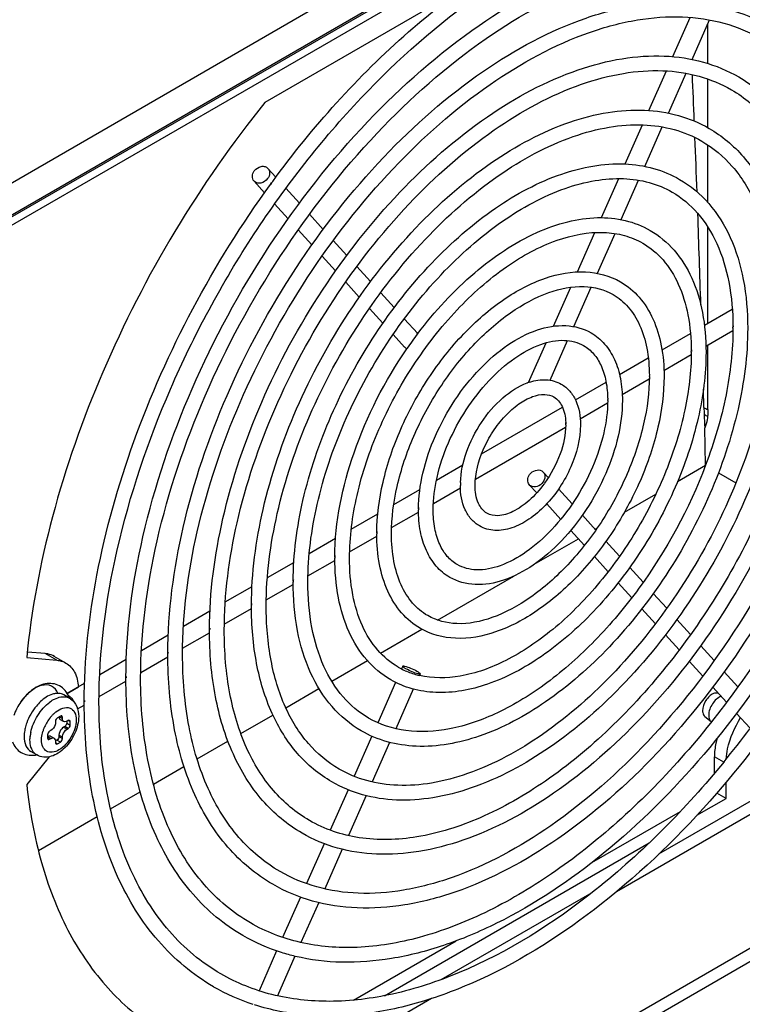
# Model space of a CAD drawing. Header units: inches. Extents: x 0 to 117, y 0 to 83.
# Tile 54 of 74: x 108.49 to 110.22, y 18.07 to 20.44. Entities that reach past the tile are written whole.
import ezdxf

# ---------------------------------------------------------------- set-up
doc = ezdxf.new("R2010")
doc.units = ezdxf.units.IN
doc.header["$LTSCALE"] = 6.431102
doc.header["$MEASUREMENT"] = 0
doc.layers.get('0').update_dxf_attribs({"linetype": 'CONTINUOUS'})

msp = doc.modelspace()

# ---------------------------------------------------------------- linework, layer by layer
at = {"color": 7, "linetype": 'CONTINUOUS'}
for p, q in [((110.9852, 21.4157), (106.0033, 18.5395)), ((106.0062, 18.546), (110.988, 21.4222)), ((110.4856, 21.1069), (106.4072, 18.7523)), ((109.5588, 20.5156), (109.0757, 20.2366)), ((107.9965, 19.7719), (109.2098, 20.4725)), ((110.0567, 20.3467), (110.0985, 20.4411)), ((110.1032, 20.3399), (110.1452, 20.4349)), ((110.1411, 20.3302), (110.1411, 20.4254)), ((109.9993, 20.2173), (110.0415, 20.3123)), ((110.046, 20.2109), (110.0885, 20.3067)), ((110.1411, 20.1758), (110.1411, 20.2929)), ((109.9423, 20.0885), (109.984, 20.1826)), ((109.9893, 20.0828), (110.0313, 20.1776)), ((110.1411, 19.9956), (110.1411, 20.1343)), ((109.1018, 20.0569), (109.0828, 20.0778)), ((109.0747, 20.0194), (109.0493, 20.0474)), ((109.0915, 20.0429), (109.0889, 20.0393)), ((109.0889, 20.0393), (109.0915, 20.0429)), ((109.0915, 20.0429), (109.0942, 20.0466)), ((109.0942, 20.0465), (109.0915, 20.0429)), ((109.8851, 19.9594), (109.9268, 20.0534)), ((109.9325, 19.9546), (109.9745, 20.0495)), ((109.1586, 19.9943), (109.1261, 20.0301)), ((109.1314, 19.9568), (109.099, 19.9926)), ((109.2158, 19.9312), (109.1829, 19.9675)), ((109.1886, 19.8938), (109.1558, 19.9299)), ((109.8273, 19.829), (109.8693, 19.9237)), ((109.8754, 19.8256), (109.9178, 19.9213)), ((110.1411, 19.7054), (110.1411, 19.9369)), ((109.2725, 19.8686), (109.24, 19.9044)), ((109.2454, 19.8311), (109.213, 19.8669)), ((109.3297, 19.8056), (109.2968, 19.8418)), ((109.3026, 19.7681), (109.2698, 19.8043)), ((109.3865, 19.743), (109.354, 19.7788)), ((109.7694, 19.6983), (109.811, 19.7921)), ((109.8186, 19.6975), (109.8605, 19.7921)), ((109.3594, 19.7054), (109.327, 19.7412)), ((110.1327, 19.7005), (110.1997, 19.7392)), ((109.4432, 19.6804), (109.4107, 19.7162)), ((109.4429, 19.68), (109.4437, 19.681)), ((110.0307, 19.6416), (110.0991, 19.6811)), ((110.1364, 19.6504), (110.2013, 19.6878)), ((109.4112, 19.6483), (109.3838, 19.6785)), ((109.7095, 19.5629), (109.7518, 19.6585)), ((109.7614, 19.5684), (109.8037, 19.6638)), ((109.4147, 19.6455), (109.4173, 19.6443)), ((109.4169, 19.6439), (109.4172, 19.6443)), ((110.1411, 19.4978), (110.1411, 19.6531)), ((109.9284, 19.5825), (109.9976, 19.6225)), ((110.0354, 19.5921), (110.101, 19.63)), ((109.7064, 19.5618), (109.7068, 19.562)), ((109.8223, 19.5213), (109.8961, 19.5639)), ((109.935, 19.5341), (110.0001, 19.5717)), ((110.1315, 19.5025), (110.1302, 19.5465)), ((109.5967, 19.3911), (109.7914, 19.5035)), ((109.8339, 19.4757), (109.8999, 19.5138)), ((109.5819, 19.3302), (109.7989, 19.4555)), ((110.1356, 19.3641), (110.1335, 19.454)), ((109.4882, 19.3284), (109.5517, 19.3651)), ((110.0683, 19.3249), (110.1356, 19.3637)), ((109.7451, 19.3475), (109.7573, 19.334)), ((110.1665, 19.3459), (110.2086, 19.3215)), ((109.3854, 19.2691), (109.4482, 19.3054)), ((109.4807, 19.2718), (109.5458, 19.3094)), ((109.7115, 19.3171), (109.7294, 19.2974)), ((109.7819, 19.3069), (109.8147, 19.2708)), ((109.9403, 19.251), (110.016, 19.2947)), ((109.4453, 19.2623), (109.4452, 19.259)), ((109.7533, 19.271), (109.7871, 19.2338)), ((109.2832, 19.2101), (109.347, 19.2469)), ((109.3803, 19.2139), (109.4449, 19.2511)), ((109.8391, 19.2438), (109.8715, 19.2081)), ((109.8111, 19.2073), (109.844, 19.171)), ((109.8696, 19.2102), (109.8751, 19.2133)), ((109.1822, 19.1517), (109.2455, 19.1883)), ((109.2793, 19.1555), (109.3447, 19.1933)), ((109.7235, 19.1258), (109.8295, 19.187)), ((109.8959, 19.1812), (109.9287, 19.145)), ((109.8681, 19.1444), (109.9012, 19.1079)), ((109.0815, 19.0936), (109.145, 19.1303)), ((109.1791, 19.0977), (109.2438, 19.135)), ((109.953, 19.1182), (109.9855, 19.0824)), ((109.4907, 18.9914), (109.6741, 19.0973)), ((108.9801, 19.0351), (109.0445, 19.0723)), ((109.0788, 19.0398), (109.1435, 19.0772)), ((109.9254, 19.0812), (109.9581, 19.0452)), ((110.0098, 19.0556), (110.0422, 19.0198)), ((108.9779, 18.9815), (109.0433, 19.0193)), ((109.0432, 19.0251), (109.0432, 19.0271)), ((109.9822, 19.0186), (110.0148, 18.9826)), ((108.8796, 18.9771), (108.9434, 19.0139)), ((110.0666, 18.993), (110.0994, 18.9568)), ((109.3534, 18.9121), (109.4529, 18.9696)), ((108.7785, 18.9187), (108.8431, 18.956)), ((108.8777, 18.9237), (108.9424, 18.961)), ((108.9423, 18.9668), (108.9423, 18.9688)), ((110.0391, 18.9559), (110.072, 18.9196)), ((110.1237, 18.9299), (110.1562, 18.8942)), ((108.5027, 18.9013), (108.5752, 18.8948)), ((108.5473, 18.9109), (108.5043, 18.9147)), ((108.5752, 18.8948), (108.5473, 18.9109)), ((108.5968, 18.8881), (108.569, 18.9042)), ((108.7768, 18.8654), (108.8422, 18.9032)), ((108.8421, 18.909), (108.8421, 18.911)), ((108.6781, 18.8607), (108.7421, 18.8977)), ((109.2362, 18.8445), (109.3219, 18.894)), ((109.4072, 18.8806), (109.4043, 18.874)), ((110.0963, 18.8928), (110.1288, 18.8569)), ((108.7412, 18.8507), (108.7412, 18.8527)), ((109.4486, 18.8623), (109.4469, 18.8585)), ((110.1805, 18.8673), (110.2133, 18.8311)), ((108.5997, 18.8155), (108.6418, 18.8398)), ((108.5999, 18.8151), (108.627, 18.8307)), ((108.6766, 18.8075), (108.7413, 18.8449)), ((109.39, 18.8416), (109.347, 18.7447)), ((110.1531, 18.8302), (110.186, 18.7938)), ((108.6055, 18.8036), (108.5916, 18.8116)), ((108.6033, 18.8099), (108.6061, 18.808)), ((109.1257, 18.7807), (109.2055, 18.8268)), ((109.4324, 18.8256), (109.3902, 18.7303)), ((110.1661, 18.8153), (110.1668, 18.8151)), ((108.625, 18.7778), (108.641, 18.787)), ((108.641, 18.7928), (108.641, 18.7948)), ((108.5835, 18.7607), (108.5766, 18.7567)), ((108.5807, 18.7591), (108.5884, 18.7547)), ((108.5884, 18.7579), (108.5835, 18.7607)), ((108.5884, 18.7547), (108.5884, 18.7579)), ((109.0177, 18.7183), (109.0949, 18.7629)), ((110.1337, 18.7593), (110.1489, 18.7473)), ((110.2102, 18.7671), (110.2428, 18.7313)), ((108.5717, 18.7482), (108.5717, 18.745)), ((108.5833, 18.7523), (108.5903, 18.7482)), ((108.594, 18.7354), (108.5912, 18.7338)), ((108.5912, 18.7338), (108.5995, 18.7289)), ((108.5949, 18.736), (108.594, 18.7354)), ((108.6023, 18.7305), (108.594, 18.7354)), ((108.5988, 18.7479), (108.5988, 18.7438)), ((108.5988, 18.7438), (108.6072, 18.739)), ((108.6023, 18.7498), (108.5995, 18.7482)), ((108.6072, 18.747), (108.6023, 18.7498)), ((108.6072, 18.739), (108.6072, 18.747)), ((108.5529, 18.7157), (108.5529, 18.7076)), ((108.5606, 18.7064), (108.5529, 18.7109)), ((108.5606, 18.7257), (108.5578, 18.7241)), ((108.5601, 18.712), (108.5684, 18.7072)), ((108.5884, 18.7097), (108.58, 18.7145)), ((108.58, 18.7145), (108.58, 18.7113)), ((108.58, 18.7113), (108.5884, 18.7064)), ((108.5884, 18.7064), (108.5884, 18.7097)), ((108.5995, 18.7289), (108.6023, 18.7305)), ((109.3327, 18.7123), (109.2899, 18.6158)), ((108.5529, 18.7076), (108.5578, 18.7048)), ((108.5578, 18.7048), (108.5606, 18.7064)), ((108.5752, 18.7028), (108.5716, 18.7008)), ((108.5717, 18.7), (108.5717, 18.6968)), ((108.5717, 18.6968), (108.5766, 18.694)), ((108.5835, 18.698), (108.5752, 18.7028)), ((108.5766, 18.694), (108.5835, 18.698)), ((108.9123, 18.6575), (108.9865, 18.7003)), ((109.3756, 18.6974), (109.3334, 18.6022)), ((108.5564, 18.6626), (108.5027, 18.5959)), ((108.5268, 18.6672), (108.5128, 18.6752)), ((110.1791, 18.6499), (110.1568, 18.6628)), ((110.1568, 18.623), (110.1568, 18.6628)), ((108.8074, 18.5969), (108.8808, 18.6393)), ((110.0234, 18.4291), (110.3951, 18.6437)), ((110.409, 18.6196), (109.921, 18.3379)), ((110.1847, 18.5624), (110.1847, 18.6011)), ((108.7041, 18.5373), (108.7756, 18.5786)), ((109.2756, 18.5834), (109.2325, 18.4862)), ((109.3188, 18.5692), (109.2763, 18.4731)), ((110.1847, 18.5624), (110.1625, 18.5752)), ((110.1148, 18.5221), (110.1847, 18.5624)), ((109.8619, 18.4082), (110.0748, 18.5311)), ((108.5308, 18.4372), (108.672, 18.5187)), ((109.2181, 18.4537), (109.1755, 18.3576)), ((109.363, 18.088), (110.0001, 18.4558)), ((110.6526, 18.4388), (106.8248, 16.2288)), ((109.2617, 18.4402), (109.2195, 18.345)), ((110.6526, 18.4067), (106.8248, 16.1967)), ((109.4997, 18.1268), (109.8629, 18.3364)), ((109.1611, 18.3251), (109.1182, 18.2282)), ((109.2049, 18.312), (109.1623, 18.216)), ((109.2888, 18.0773), (109.5359, 18.22)), ((109.1038, 18.1957), (109.0614, 18.0998)), ((109.1477, 18.183), (109.1056, 18.0878)), ((109.4763, 18.0811), (107.513, 16.9476))]:
    msp.add_line(p, q, dxfattribs=at)
for centre, radius, start, end in [((73.8089, 18.7355), 36.3287, 2.29725, 2.47376), ((63.9795, 18.3456), 46.1659, 2.08044, 2.24263), ((51.8002, 17.9112), 58.3529, 1.80472, 2.021562), ((110.27, 19.056), 1.0361, 142.966, 145.3982), ((109.4338, 19.6689), 0.0147, 50.3723, 59.9809), ((109.5164, 19.6937), 0.685, 359.9999, 0.1704), ((110.2497, 19.6958), 0.048, 175.9382, 180.0299), ((109.5497, 19.6358), 0.5514, 359.9999, 0.2117), ((110.15, 19.6379), 0.0486, 175.9842, 180.0332), ((109.7548, 19.431), 0.1395, 107.6236, 110.1266), ((109.5833, 19.5776), 0.4169, 359.9998, 0.28), ((110.05, 19.5796), 0.0495, 176.0613, 180.0387), ((109.6166, 19.5197), 0.2834, 359.9996, 0.4119), ((109.9517, 19.5218), 0.0513, 176.2135, 180.0488), ((111.0362, 19.5273), 0.9051, 181.5713, 182.5999), ((109.6531, 19.4615), 0.146, 359.9889, 2.0393), ((109.8565, 19.4636), 0.0571, 176.633, 180.0752), ((109.7375, 19.3152), 0.1918, 177.9537, 179.9899), ((109.5852, 19.3172), 0.0391, 175.0497, 179.9604), ((109.5196, 19.4859), 0.2822, 323.8689, 324.0769), ((109.7672, 19.2569), 0.3223, 179.6395, 179.9997), ((109.8004, 19.1991), 0.4559, 179.7458, 179.9998), ((109.3879, 19.2011), 0.0429, 175.4724, 179.993), ((109.834, 19.1408), 0.5904, 179.8038, 179.9999), ((109.2876, 19.1428), 0.0436, 175.535, 179.9982), ((109.1878, 19.085), 0.044, 175.574, 180.0014), ((109.8673, 19.0829), 0.7239, 179.84, 179.9999), ((109.0879, 19.0271), 0.0443, 175.6008, 180.0037), ((108.9872, 18.9688), 0.0445, 175.6205, 180.0053), ((108.8871, 18.911), 0.0447, 175.6354, 180.0066), ((109.4881, 19.0383), 0.1845, 240.0039, 242.3839), ((109.4882, 19.0386), 0.1848, 242.3836, 242.9124), ((108.7863, 18.8527), 0.0448, 175.6472, 180.0076), ((109.4886, 19.0393), 0.1856, 242.9143, 245.5552), ((109.4889, 19.0402), 0.1865, 245.5536, 245.9302), ((109.491, 19.0451), 0.1919, 245.9826, 254.8916), ((109.493, 19.0521), 0.1991, 254.853, 255.5265), ((109.4935, 19.0541), 0.2012, 255.5276, 256.8171), ((108.5932, 18.7924), 0.0202, 59.9818, 63.016), ((108.5467, 18.7852), 0.0611, 17.6794, 20.9508), ((108.5858, 18.7694), 0.0394, 56.4127, 59.9998), ((110.162, 18.8052), 0.0109, 63.1405, 68.2653), ((108.6052, 18.7128), 0.1426, 146.743, 146.9045), ((108.6029, 18.7143), 0.1399, 146.7307, 146.8954), ((108.612, 18.722), 0.0902, 126.122, 126.6251), ((108.6862, 18.7949), 0.0449, 175.6566, 180.0083), ((108.6354, 18.6958), 0.0978, 141.5917, 143.1593), ((108.6343, 18.6967), 0.0963, 141.2825, 141.5888), ((108.6307, 18.6997), 0.0917, 136.7226, 141.3208), ((108.6242, 18.7057), 0.0828, 131.7744, 136.7224), ((108.6196, 18.7109), 0.0759, 129.0656, 131.7474), ((108.6173, 18.7137), 0.0723, 128.1701, 129.0517), ((108.6112, 18.7056), 0.1152, 160.4064, 167.0874), ((108.638, 18.6939), 0.101, 143.159, 158.2959), ((110.1563, 18.7567), 0.0119, 231.8396, 236.2143), ((108.6079, 18.7013), 0.0976, 168.3938, 173.7854), ((108.6289, 18.6975), 0.0913, 158.7101, 163.3533), ((108.6333, 18.6959), 0.0959, 158.3596, 158.748), ((108.3475, 20.1484), 2.3666, 320.7363, 323.1802), ((108.5135, 18.7263), 0.0602, 277.1685, 282.1197), ((109.2074, 18.5532), 0.5118, 240.0486, 251.6766)]:
    msp.add_arc(centre, radius, start, end, dxfattribs=at)
for points, knots in [([(109.0942, 20.0466), (109.1899, 20.1773), (109.3493, 20.356), (109.5915, 20.5444), (109.7719, 20.6485), (109.9509, 20.7158), (110.124, 20.7438), (110.2864, 20.7303), (110.3846, 20.6921), (110.4283, 20.6669)], [0, 0, 0, 0, 0.305306, 0.446373, 0.576973, 0.696312, 0.804908, 0.904883, 1, 1, 1, 1]), ([(108.6764, 18.7928), (108.6764, 18.9161), (108.711, 19.1756), (108.8398, 19.5569), (109.0385, 19.9245), (109.2909, 20.248), (109.5761, 20.5011), (109.8336, 20.6425), (110.0343, 20.6963), (110.1716, 20.7067), (110.2989, 20.6882), (110.3758, 20.6563), (110.4106, 20.6362)], [0, 0, 0, 0, 0.128894, 0.270993, 0.41877, 0.563715, 0.697797, 0.815043, 0.866734, 0.914072, 0.95799, 1, 1, 1, 1]), ([(108.7412, 18.8527), (108.7414, 18.9666), (108.7735, 19.2059), (108.8926, 19.5568), (109.0757, 19.8945), (109.3084, 20.1914), (109.5719, 20.4239), (109.8108, 20.5538), (109.9984, 20.6032), (110.1284, 20.6124), (110.25, 20.5943), (110.3238, 20.5636), (110.3574, 20.5442)], [0, 0, 0, 0, 0.128545, 0.269648, 0.416146, 0.559829, 0.693021, 0.810271, 0.862514, 0.910866, 0.956244, 1, 1, 1, 1]), ([(108.7766, 18.8507), (108.7766, 18.9619), (108.8078, 19.1959), (108.924, 19.5397), (109.1032, 19.8713), (109.3308, 20.1631), (109.588, 20.3914), (109.8201, 20.5189), (110.001, 20.5675), (110.1247, 20.5768), (110.2392, 20.5603), (110.3084, 20.5316), (110.3397, 20.5135)], [0, 0, 0, 0, 0.128917, 0.27107, 0.418915, 0.563925, 0.698053, 0.815297, 0.866959, 0.914243, 0.958084, 1, 1, 1, 1]), ([(108.8421, 18.911), (108.8423, 19.0127), (108.871, 19.2263), (108.9773, 19.5396), (109.1409, 19.8409), (109.3486, 20.1059), (109.5838, 20.3134), (109.7973, 20.4294), (109.9649, 20.4734), (110.0811, 20.4817), (110.1899, 20.4655), (110.256, 20.4379), (110.286, 20.4206)], [0, 0, 0, 0, 0.128528, 0.269572, 0.415992, 0.559596, 0.692731, 0.80998, 0.862257, 0.910671, 0.956138, 1, 1, 1, 1]), ([(108.8775, 18.909), (108.8775, 19.0079), (108.9053, 19.2163), (109.0088, 19.5225), (109.1684, 19.8178), (109.3711, 20.0777), (109.6, 20.281), (109.8066, 20.3946), (109.9675, 20.4378), (110.0774, 20.4461), (110.1791, 20.4314), (110.2406, 20.4059), (110.2684, 20.3899)], [0, 0, 0, 0, 0.128948, 0.271171, 0.419103, 0.564196, 0.69838, 0.815621, 0.867245, 0.91446, 0.958202, 1, 1, 1, 1]), ([(108.9423, 18.9688), (108.9425, 19.0585), (108.9678, 19.2466), (109.0615, 19.5225), (109.2056, 19.7878), (109.3885, 20.0211), (109.5958, 20.2038), (109.7839, 20.3058), (109.9316, 20.3446), (110.0342, 20.3518), (110.1303, 20.3375), (110.1887, 20.3132), (110.2152, 20.2978)], [0, 0, 0, 0, 0.128509, 0.269481, 0.415804, 0.55931, 0.692373, 0.809619, 0.861937, 0.910427, 0.956005, 1, 1, 1, 1]), ([(108.9778, 18.9668), (108.9778, 19.0537), (109.0021, 19.2366), (109.093, 19.5054), (109.2331, 19.7647), (109.411, 19.9929), (109.6119, 20.1713), (109.7931, 20.271), (109.9342, 20.3089), (110.0305, 20.3163), (110.1195, 20.3034), (110.1732, 20.2811), (110.1975, 20.2671)], [0, 0, 0, 0, 0.128986, 0.271299, 0.419341, 0.564539, 0.698796, 0.816034, 0.867609, 0.914737, 0.958352, 1, 1, 1, 1]), ([(110.2152, 20.2978), (110.2509, 20.2772), (110.3174, 20.2214), (110.388, 20.1063), (110.4297, 19.9655), (110.4379, 19.8634), (110.4379, 19.8098)], [0, 0, 0, 0, 0.220567, 0.454942, 0.71319, 1, 1, 1, 1]), ([(110.1975, 20.2671), (110.2298, 20.2485), (110.2906, 20.1974), (110.3555, 20.0911), (110.3945, 19.9592), (110.4024, 19.8628), (110.4025, 19.8119)], [0, 0, 0, 0, 0.214842, 0.446774, 0.707073, 1, 1, 1, 1]), ([(109.0757, 20.2366), (108.9965, 20.1385), (108.8515, 19.9301), (108.6793, 19.5949), (108.5581, 19.2502), (108.5135, 19.0155), (108.5027, 18.9013)], [0, 0, 0, 0, 0.257208, 0.515632, 0.766012, 1, 1, 1, 1]), ([(109.0432, 19.0271), (109.0434, 19.1045), (109.0653, 19.267), (109.1463, 19.5052), (109.2707, 19.7343), (109.4287, 19.9356), (109.6078, 20.0934), (109.7703, 20.1814), (109.8981, 20.2149), (109.9869, 20.2211), (110.0702, 20.2086), (110.1208, 20.1875), (110.1439, 20.1742)], [0, 0, 0, 0, 0.128481, 0.269356, 0.41555, 0.558924, 0.691894, 0.809138, 0.861512, 0.910105, 0.955829, 1, 1, 1, 1]), ([(109.0787, 19.0251), (109.0787, 19.0997), (109.0996, 19.257), (109.1777, 19.4881), (109.2982, 19.7111), (109.4512, 19.9074), (109.6238, 20.0609), (109.7796, 20.1466), (109.9007, 20.1792), (109.9832, 20.1855), (110.0594, 20.1746), (110.1054, 20.1555), (110.1261, 20.1435)], [0, 0, 0, 0, 0.129036, 0.271467, 0.419654, 0.564993, 0.699347, 0.816582, 0.868094, 0.915106, 0.958554, 1, 1, 1, 1]), ([(110.1439, 20.1742), (110.1748, 20.1563), (110.2325, 20.1079), (110.2938, 20.0082), (110.3299, 19.8863), (110.337, 19.7979), (110.337, 19.7516)], [0, 0, 0, 0, 0.220991, 0.455549, 0.713645, 1, 1, 1, 1]), ([(110.1261, 20.1435), (110.1537, 20.1276), (110.2057, 20.0839), (110.2612, 19.993), (110.2947, 19.8799), (110.3014, 19.7973), (110.3015, 19.7536)], [0, 0, 0, 0, 0.214347, 0.446065, 0.706542, 1, 1, 1, 1]), ([(109.05, 20.0719), (109.0539, 20.0772), (109.0629, 20.0833), (109.0757, 20.083), (109.081, 20.0799), (109.0828, 20.0778)], [0, 0, 0, 0, 0.532233, 0.776084, 1, 1, 1, 1]), ([(109.1435, 19.085), (109.1436, 19.1503), (109.1621, 19.2873), (109.2305, 19.4881), (109.3354, 19.6811), (109.4686, 19.8508), (109.6198, 19.9837), (109.7782, 20.0697), (109.9136, 20.0952), (110.0105, 20.0807), (110.0534, 20.0628), (110.073, 20.0515)], [0, 0, 0, 0, 0.128501, 0.269306, 0.415387, 0.558646, 0.691548, 0.808842, 0.909628, 0.955572, 1, 1, 1, 1]), ([(109.0493, 20.0474), (109.0466, 20.0504), (109.0437, 20.0596), (109.0473, 20.0681), (109.05, 20.0719)], [0, 0, 0, 0, 0.466111, 1, 1, 1, 1]), ([(109.0828, 20.0778), (109.0855, 20.0748), (109.0884, 20.0656), (109.0848, 20.0571), (109.0821, 20.0534)], [0, 0, 0, 0, 0.466111, 1, 1, 1, 1]), ([(108.641, 18.7948), (108.6411, 18.8969), (108.6645, 19.1102), (108.7543, 19.4286), (108.8955, 19.7448), (109.0198, 19.9442), (109.0889, 20.0393)], [0, 0, 0, 0, 0.228222, 0.476557, 0.737016, 1, 1, 1, 1]), ([(109.0821, 20.0534), (109.0782, 20.048), (109.0692, 20.042), (109.0564, 20.0422), (109.0512, 20.0454), (109.0493, 20.0474)], [0, 0, 0, 0, 0.532233, 0.776084, 1, 1, 1, 1]), ([(109.1789, 19.0829), (109.1789, 19.1455), (109.1965, 19.2773), (109.2619, 19.471), (109.3629, 19.658), (109.4911, 19.8226), (109.6358, 19.9512), (109.7662, 20.0231), (109.8674, 20.0504), (109.9363, 20.0557), (109.9997, 20.0466), (110.038, 20.0308), (110.0553, 20.0208)], [0, 0, 0, 0, 0.129108, 0.271706, 0.420097, 0.565632, 0.70012, 0.817349, 0.868771, 0.91562, 0.958834, 1, 1, 1, 1]), ([(110.073, 20.0515), (110.0993, 20.0363), (110.1482, 19.9953), (110.2002, 19.9107), (110.2308, 19.8076), (110.2368, 19.7328), (110.2368, 19.6937)], [0, 0, 0, 0, 0.221563, 0.456365, 0.714257, 1, 1, 1, 1]), ([(110.0553, 20.0208), (110.0782, 20.0075), (110.1214, 19.9712), (110.1676, 19.8955), (110.1956, 19.8012), (110.2012, 19.7322), (110.2013, 19.6957)], [0, 0, 0, 0, 0.213655, 0.445081, 0.705805, 1, 1, 1, 1]), ([(109.4437, 19.681), (109.4839, 19.7342), (109.5697, 19.8275), (109.6974, 19.9141), (109.8011, 19.9515), (109.8736, 19.9622), (109.942, 19.9558), (109.9835, 19.9395), (110.0021, 19.9287)], [0, 0, 0, 0, 0.302735, 0.571833, 0.691135, 0.800611, 0.902416, 1, 1, 1, 1]), ([(110.639, 19.9259), (110.639, 19.8207), (110.6119, 19.5999), (110.5088, 19.2735), (110.3486, 18.9551), (110.1424, 18.6669), (109.9046, 18.4291), (109.6858, 18.2816), (109.5091, 18.2068), (109.3835, 18.1744), (109.2628, 18.1646), (109.1852, 18.1739), (109.1486, 18.1827)], [0, 0, 0, 0, 0.124997, 0.261825, 0.404625, 0.54653, 0.680816, 0.802084, 0.856974, 0.907941, 0.955366, 1, 1, 1, 1]), ([(109.2791, 19.1408), (109.2791, 19.1912), (109.2933, 19.2976), (109.3461, 19.4539), (109.4276, 19.6048), (109.531, 19.7377), (109.6478, 19.8416), (109.7683, 19.9083), (109.8695, 19.9287), (109.9401, 19.9186), (109.9706, 19.906), (109.9844, 19.8981)], [0, 0, 0, 0, 0.129267, 0.272172, 0.420928, 0.566816, 0.701562, 0.818835, 0.91635, 0.959235, 1, 1, 1, 1]), ([(110.0021, 19.9287), (110.0237, 19.9162), (110.064, 19.8825), (110.1066, 19.8133), (110.1316, 19.7289), (110.1365, 19.6678), (110.1365, 19.6358)], [0, 0, 0, 0, 0.22238, 0.457537, 0.715137, 1, 1, 1, 1]), ([(110.6036, 19.9259), (110.6036, 19.8366), (110.5834, 19.6495), (110.5054, 19.3698), (110.3821, 19.0911), (110.2735, 18.9149), (110.2131, 18.8307)], [0, 0, 0, 0, 0.227231, 0.475406, 0.736249, 1, 1, 1, 1]), ([(109.9844, 19.8981), (110.0027, 19.8875), (110.0371, 19.8586), (110.074, 19.7981), (110.0964, 19.7225), (110.101, 19.6672), (110.1011, 19.6379)], [0, 0, 0, 0, 0.212614, 0.443594, 0.704691, 1, 1, 1, 1]), ([(110.5381, 19.8677), (110.5381, 19.7659), (110.5097, 19.5522), (110.4036, 19.2387), (110.2402, 18.937), (110.0325, 18.6716), (109.7971, 18.4636), (109.5834, 18.3475), (109.4157, 18.3032), (109.2993, 18.295), (109.1904, 18.3111), (109.1243, 18.3387), (109.0942, 18.3561)], [0, 0, 0, 0, 0.12843, 0.269425, 0.415842, 0.559478, 0.692659, 0.80995, 0.862242, 0.910665, 0.956136, 1, 1, 1, 1]), ([(110.5027, 19.8677), (110.5027, 19.7687), (110.4749, 19.5603), (110.3714, 19.2541), (110.2119, 18.9588), (110.0092, 18.6989), (109.7803, 18.4957), (109.5736, 18.3821), (109.4127, 18.3389), (109.3028, 18.3305), (109.2011, 18.3452), (109.1396, 18.3707), (109.1119, 18.3868)], [0, 0, 0, 0, 0.128948, 0.271171, 0.419103, 0.564196, 0.69838, 0.815621, 0.867245, 0.91446, 0.958202, 1, 1, 1, 1]), ([(109.3446, 19.2011), (109.3448, 19.2421), (109.3565, 19.328), (109.3994, 19.4537), (109.4653, 19.5744), (109.5488, 19.6805), (109.6437, 19.7636), (109.7436, 19.8173), (109.8431, 19.8362), (109.9055, 19.8197), (109.9307, 19.8051)], [0, 0, 0, 0, 0.128449, 0.268857, 0.414378, 0.557069, 0.689583, 0.806949, 0.908605, 1, 1, 1, 1]), ([(110.4379, 19.8098), (110.4379, 19.7202), (110.4129, 19.5319), (110.3194, 19.2558), (110.1755, 18.9901), (109.9925, 18.7564), (109.7851, 18.5733), (109.5969, 18.471), (109.4489, 18.4321), (109.3462, 18.4248), (109.2501, 18.4391), (109.1916, 18.4635), (109.165, 18.4788)], [0, 0, 0, 0, 0.128398, 0.269315, 0.415636, 0.559176, 0.692292, 0.809585, 0.861919, 0.91042, 0.956003, 1, 1, 1, 1]), ([(109.9307, 19.8051), (109.9476, 19.7954), (109.9791, 19.7691), (110.0123, 19.7151), (110.0318, 19.6496), (110.0356, 19.6023), (110.0356, 19.5776)], [0, 0, 0, 0, 0.223658, 0.459366, 0.716509, 1, 1, 1, 1]), ([(109.38, 19.1991), (109.38, 19.2373), (109.3908, 19.318), (109.4309, 19.4367), (109.4928, 19.5513), (109.5713, 19.6523), (109.6598, 19.7312), (109.751, 19.7816), (109.8385, 19.7999), (109.8921, 19.7865), (109.9131, 19.7744)], [0, 0, 0, 0, 0.129528, 0.272937, 0.422293, 0.568756, 0.70392, 0.82125, 0.918202, 1, 1, 1, 1]), ([(110.337, 19.7516), (110.337, 19.6741), (110.3154, 19.5115), (110.2347, 19.273), (110.1103, 19.0436), (109.9523, 18.8418), (109.7731, 18.6837), (109.6104, 18.5954), (109.4824, 18.5618), (109.3935, 18.5555), (109.3102, 18.568), (109.2595, 18.5891), (109.2364, 18.6024)], [0, 0, 0, 0, 0.128354, 0.269165, 0.415356, 0.558771, 0.691801, 0.809099, 0.861491, 0.910096, 0.955827, 1, 1, 1, 1]), ([(110.3016, 19.7516), (110.3016, 19.6769), (110.2806, 19.5196), (110.2025, 19.2885), (110.082, 19.0655), (109.929, 18.8692), (109.7564, 18.7158), (109.6006, 18.63), (109.4795, 18.5974), (109.3971, 18.5911), (109.3208, 18.6021), (109.2749, 18.6211), (109.2541, 18.6331)], [0, 0, 0, 0, 0.129036, 0.271467, 0.419654, 0.564993, 0.699347, 0.816582, 0.868094, 0.915106, 0.958554, 1, 1, 1, 1]), ([(109.9131, 19.7744), (109.9266, 19.7666), (109.9522, 19.7451), (109.9798, 19.6999), (109.9966, 19.6433), (110.0001, 19.6017), (110.0002, 19.5796)], [0, 0, 0, 0, 0.210851, 0.441085, 0.702815, 1, 1, 1, 1]), ([(110.2368, 19.6937), (110.2368, 19.6284), (110.2186, 19.4913), (110.1505, 19.2902), (110.0456, 19.0968), (109.9125, 18.9267), (109.7611, 18.7934), (109.6025, 18.7071), (109.4669, 18.6814), (109.3698, 18.6959), (109.3268, 18.7138), (109.3073, 18.7251)], [0, 0, 0, 0, 0.128351, 0.269081, 0.415159, 0.558467, 0.691439, 0.808797, 0.909618, 0.955569, 1, 1, 1, 1]), ([(109.4448, 19.259), (109.445, 19.2878), (109.4533, 19.3483), (109.4836, 19.4366), (109.53, 19.5213), (109.5887, 19.5957), (109.6556, 19.654), (109.7263, 19.6917), (109.7972, 19.7048), (109.8417, 19.6929), (109.8599, 19.6824)], [0, 0, 0, 0, 0.128301, 0.268173, 0.412971, 0.554931, 0.686922, 0.804287, 0.906829, 1, 1, 1, 1]), ([(109.8599, 19.6824), (109.8721, 19.6753), (109.8948, 19.6564), (109.9187, 19.6177), (109.9327, 19.5709), (109.9354, 19.5373), (109.9354, 19.5197)], [0, 0, 0, 0, 0.225885, 0.462567, 0.718919, 1, 1, 1, 1]), ([(110.2013, 19.6937), (110.2013, 19.64), (110.1884, 19.5273), (110.1563, 19.4189), (110.1355, 19.3638)], [0, 0, 0, 0, 0.476797, 1, 1, 1, 1]), ([(109.4802, 19.2569), (109.4802, 19.2831), (109.4876, 19.3383), (109.5151, 19.4196), (109.5575, 19.4982), (109.6112, 19.5675), (109.6717, 19.6215), (109.7337, 19.656), (109.7925, 19.6685), (109.8283, 19.6597), (109.8422, 19.6517)], [0, 0, 0, 0, 0.129873, 0.274083, 0.424419, 0.571823, 0.707637, 0.824947, 0.920694, 1, 1, 1, 1]), ([(109.2437, 19.1428), (109.244, 19.2279), (109.2813, 19.4063), (109.3639, 19.567), (109.4169, 19.6439)], [0, 0, 0, 0, 0.476461, 1, 1, 1, 1]), ([(110.1365, 19.6358), (110.1365, 19.5826), (110.1217, 19.471), (110.0663, 19.3073), (109.9809, 19.1499), (109.8725, 19.0115), (109.7491, 18.903), (109.6198, 18.8328), (109.509, 18.8119), (109.4295, 18.8239), (109.3942, 18.8386), (109.3781, 18.8479)], [0, 0, 0, 0, 0.128268, 0.268794, 0.414619, 0.557682, 0.690485, 0.807851, 0.908986, 0.955226, 1, 1, 1, 1]), ([(110.1011, 19.6358), (110.1011, 19.5893), (110.089, 19.4913), (110.0432, 19.3461), (109.972, 19.2039), (109.8802, 19.0751), (109.7748, 18.9689), (109.6629, 18.8927), (109.5526, 18.8517), (109.4792, 18.8508), (109.4476, 18.8582)], [0, 0, 0, 0, 0.125312, 0.263396, 0.407875, 0.551489, 0.687092, 0.808676, 0.912666, 1, 1, 1, 1]), ([(109.8422, 19.6517), (109.851, 19.6466), (109.8679, 19.6324), (109.8862, 19.6025), (109.8975, 19.5646), (109.8999, 19.5366), (109.9, 19.5218)], [0, 0, 0, 0, 0.207314, 0.436031, 0.699025, 1, 1, 1, 1]), ([(110.0356, 19.5776), (110.0356, 19.5366), (110.0242, 19.4506), (109.9815, 19.3245), (109.9158, 19.2034), (109.8323, 19.097), (109.7372, 19.0135), (109.6371, 18.9595), (109.5373, 18.9404), (109.4748, 18.9569), (109.4495, 18.9715)], [0, 0, 0, 0, 0.128219, 0.268511, 0.414027, 0.556794, 0.68942, 0.806884, 0.908593, 1, 1, 1, 1]), ([(110.0002, 19.5776), (110.0002, 19.5393), (109.9894, 19.4587), (109.9493, 19.34), (109.8875, 19.2253), (109.809, 19.1244), (109.7204, 19.0454), (109.6292, 18.995), (109.5418, 18.9767), (109.4881, 18.9901), (109.4672, 19.0022)], [0, 0, 0, 0, 0.129528, 0.272937, 0.422293, 0.568756, 0.70392, 0.82125, 0.918202, 1, 1, 1, 1]), ([(109.5459, 19.322), (109.5467, 19.3468), (109.558, 19.3981), (109.5933, 19.4679), (109.6428, 19.5262), (109.6849, 19.5539), (109.7064, 19.5618)], [0, 0, 0, 0, 0.246348, 0.512748, 0.771761, 1, 1, 1, 1]), ([(109.7126, 19.564), (109.7254, 19.568), (109.7516, 19.5723), (109.7777, 19.5651), (109.7885, 19.5588)], [0, 0, 0, 0, 0.517708, 1, 1, 1, 1]), ([(109.7885, 19.5588), (109.796, 19.5545), (109.8099, 19.5429), (109.8299, 19.5108), (109.8345, 19.4812), (109.8345, 19.4614)], [0, 0, 0, 0, 0.231531, 0.471133, 1, 1, 1, 1]), ([(109.9354, 19.5197), (109.9354, 19.4908), (109.9274, 19.4303), (109.8973, 19.3416), (109.8511, 19.2565), (109.7923, 19.1818), (109.7253, 19.1231), (109.6544, 19.0851), (109.5833, 19.0718), (109.5385, 19.0837), (109.5203, 19.0942)], [0, 0, 0, 0, 0.127985, 0.267697, 0.41249, 0.554557, 0.686701, 0.804199, 0.906812, 1, 1, 1, 1]), ([(109.9, 19.5197), (109.9, 19.4936), (109.8926, 19.4384), (109.8652, 19.3571), (109.8228, 19.2784), (109.769, 19.2092), (109.7085, 19.1551), (109.6465, 19.1207), (109.5877, 19.1081), (109.5519, 19.1169), (109.5381, 19.1249)], [0, 0, 0, 0, 0.129873, 0.274083, 0.424419, 0.571823, 0.707637, 0.824947, 0.920694, 1, 1, 1, 1]), ([(109.5812, 19.3152), (109.5812, 19.3446), (109.5934, 19.3904), (109.6226, 19.4448), (109.6516, 19.4822), (109.6838, 19.5112), (109.7164, 19.5295), (109.7463, 19.5362), (109.7642, 19.532), (109.7708, 19.5281)], [0, 0, 0, 0, 0.276478, 0.429876, 0.580209, 0.718077, 0.835472, 0.927841, 1, 1, 1, 1]), ([(109.7708, 19.5281), (109.7793, 19.5232), (109.7948, 19.5038), (109.7985, 19.4801), (109.799, 19.4667)], [0, 0, 0, 0, 0.421338, 1, 1, 1, 1]), ([(110.1403, 19.4811), (110.1401, 19.4787), (110.1388, 19.4694), (110.1363, 19.4602), (110.1335, 19.454)], [0, 0, 0, 0, 0.265354, 1, 1, 1, 1]), ([(109.8345, 19.4614), (109.8345, 19.4268), (109.8157, 19.3552), (109.7661, 19.2795), (109.7132, 19.2334), (109.6717, 19.2116), (109.6295, 19.2041), (109.6027, 19.2115), (109.5917, 19.2178)], [0, 0, 0, 0, 0.265068, 0.548151, 0.679483, 0.797377, 0.902414, 1, 1, 1, 1]), ([(109.7991, 19.4614), (109.7991, 19.4376), (109.7879, 19.3871), (109.7637, 19.342), (109.7481, 19.3204)], [0, 0, 0, 0, 0.471829, 1, 1, 1, 1]), ([(110.1355, 19.3638), (110.0959, 19.2589), (110.0149, 19.11), (109.8746, 18.9422), (109.7604, 18.8404), (109.6424, 18.7669), (109.5264, 18.7256), (109.4176, 18.719), (109.3523, 18.7401), (109.3249, 18.7558)], [0, 0, 0, 0, 0.301656, 0.449031, 0.587042, 0.711696, 0.820808, 0.915165, 1, 1, 1, 1]), ([(109.7123, 19.3415), (109.7157, 19.3462), (109.7249, 19.3533), (109.7371, 19.3529), (109.7415, 19.3504)], [0, 0, 0, 0, 0.531278, 1, 1, 1, 1]), ([(109.7114, 19.3172), (109.7088, 19.3202), (109.706, 19.3294), (109.7096, 19.3378), (109.7123, 19.3415)], [0, 0, 0, 0, 0.46667, 1, 1, 1, 1]), ([(109.7452, 19.3474), (109.7478, 19.3444), (109.7506, 19.3352), (109.747, 19.3268), (109.7443, 19.3231)], [0, 0, 0, 0, 0.46667, 1, 1, 1, 1]), ([(109.5917, 19.2178), (109.5842, 19.2222), (109.5704, 19.2337), (109.5503, 19.2658), (109.5457, 19.2954), (109.5457, 19.3152)], [0, 0, 0, 0, 0.231531, 0.471133, 1, 1, 1, 1]), ([(109.6094, 19.2485), (109.6004, 19.2537), (109.5841, 19.2751), (109.5812, 19.3006), (109.5812, 19.3152)], [0, 0, 0, 0, 0.417072, 1, 1, 1, 1]), ([(109.7475, 19.3195), (109.7367, 19.3048), (109.714, 19.2791), (109.6759, 19.2521), (109.6398, 19.24), (109.6173, 19.244), (109.6094, 19.2485)], [0, 0, 0, 0, 0.328529, 0.613401, 0.835188, 1, 1, 1, 1]), ([(109.7443, 19.3231), (109.7409, 19.3184), (109.7317, 19.3113), (109.7195, 19.3117), (109.7151, 19.3142)], [0, 0, 0, 0, 0.531278, 1, 1, 1, 1]), ([(110.2777, 19.2703), (110.2181, 19.1346), (110.1036, 18.9434), (109.9116, 18.7305), (109.7586, 18.6035), (109.6021, 18.5134), (109.4489, 18.4643), (109.3054, 18.4595), (109.2192, 18.4884), (109.1827, 18.5095)], [0, 0, 0, 0, 0.30403, 0.450422, 0.586886, 0.710129, 0.818617, 0.913558, 1, 1, 1, 1]), ([(109.5203, 19.0942), (109.5081, 19.1013), (109.4855, 19.1202), (109.4615, 19.159), (109.4475, 19.2057), (109.4448, 19.2394), (109.4448, 19.2569)], [0, 0, 0, 0, 0.225885, 0.462567, 0.718919, 1, 1, 1, 1]), ([(109.5381, 19.1249), (109.5291, 19.1301), (109.512, 19.1445), (109.4937, 19.1749), (109.4825, 19.2134), (109.4802, 19.2418), (109.4802, 19.2569)], [0, 0, 0, 0, 0.206773, 0.435294, 0.698512, 1, 1, 1, 1]), ([(109.4495, 18.9715), (109.4326, 18.9812), (109.4012, 19.0075), (109.3679, 19.0615), (109.3484, 19.127), (109.3446, 19.1743), (109.3446, 19.1991)], [0, 0, 0, 0, 0.223658, 0.459366, 0.716509, 1, 1, 1, 1]), ([(109.4672, 19.0022), (109.4535, 19.0101), (109.4277, 19.0318), (109.4001, 19.0775), (109.3833, 19.1347), (109.38, 19.1768), (109.38, 19.1991)], [0, 0, 0, 0, 0.210501, 0.440603, 0.702474, 1, 1, 1, 1]), ([(109.3781, 18.8479), (109.3565, 18.8604), (109.3163, 18.8941), (109.2737, 18.9634), (109.2486, 19.0478), (109.2437, 19.1088), (109.2437, 19.1408)], [0, 0, 0, 0, 0.22238, 0.457537, 0.715137, 1, 1, 1, 1]), ([(109.3958, 18.8786), (109.3775, 18.8892), (109.3429, 18.9184), (109.3058, 18.9793), (109.2835, 19.0555), (109.2791, 19.1113), (109.2791, 19.1408)], [0, 0, 0, 0, 0.212356, 0.443236, 0.704437, 1, 1, 1, 1]), ([(109.3073, 18.7251), (109.281, 18.7403), (109.232, 18.7814), (109.1801, 18.8659), (109.1494, 18.9691), (109.1435, 19.0438), (109.1435, 19.0829)], [0, 0, 0, 0, 0.221563, 0.456365, 0.714257, 1, 1, 1, 1]), ([(109.3249, 18.7558), (109.3019, 18.7692), (109.2585, 18.8057), (109.2122, 18.8819), (109.1844, 18.9768), (109.1789, 19.0462), (109.1789, 19.0829)], [0, 0, 0, 0, 0.213451, 0.444796, 0.705602, 1, 1, 1, 1]), ([(109.2364, 18.6024), (109.2054, 18.6203), (109.1477, 18.6687), (109.0865, 18.7685), (109.0503, 18.8904), (109.0432, 18.9787), (109.0432, 19.0251)], [0, 0, 0, 0, 0.220991, 0.455549, 0.713645, 1, 1, 1, 1]), ([(109.2541, 18.6331), (109.2264, 18.6491), (109.1743, 18.693), (109.1186, 18.7844), (109.0852, 18.8981), (109.0787, 18.9812), (109.0787, 19.0251)], [0, 0, 0, 0, 0.214178, 0.445829, 0.706373, 1, 1, 1, 1]), ([(109.165, 18.4788), (109.1293, 18.4994), (109.0628, 18.5552), (108.9922, 18.6703), (108.9505, 18.8111), (108.9423, 18.9133), (108.9423, 18.9668)], [0, 0, 0, 0, 0.220567, 0.454942, 0.71319, 1, 1, 1, 1]), ([(109.1827, 18.5095), (109.1503, 18.5282), (109.0894, 18.5795), (109.0244, 18.6863), (108.9854, 18.8188), (108.9778, 18.9157), (108.9778, 18.9668)], [0, 0, 0, 0, 0.214699, 0.446572, 0.706929, 1, 1, 1, 1]), ([(110.4269, 18.9447), (110.4074, 18.9116), (110.3277, 18.7822), (110.2362, 18.6599), (110.1617, 18.5742)], [0, 0, 0, 0, 0.252884, 1, 1, 1, 1]), ([(108.5691, 18.9041), (108.5642, 18.907), (108.5568, 18.9097), (108.5493, 18.9107), (108.5473, 18.9109)], [0, 0, 0, 0, 0.743008, 1, 1, 1, 1]), ([(109.0942, 18.3561), (109.0538, 18.3794), (108.9785, 18.4425), (108.8986, 18.5728), (108.8514, 18.7324), (108.8421, 18.8482), (108.8421, 18.909)], [0, 0, 0, 0, 0.220243, 0.454478, 0.712842, 1, 1, 1, 1]), ([(109.1119, 18.3868), (109.0748, 18.4082), (109.0051, 18.4668), (108.9308, 18.5888), (108.8863, 18.7401), (108.8775, 18.8507), (108.8775, 18.909)], [0, 0, 0, 0, 0.215085, 0.447122, 0.707339, 1, 1, 1, 1]), ([(108.5752, 18.8948), (108.5771, 18.8946), (108.5846, 18.8936), (108.592, 18.8909), (108.5969, 18.8881)], [0, 0, 0, 0, 0.257093, 1, 1, 1, 1]), ([(108.5969, 18.8881), (108.6056, 18.883), (108.6211, 18.8654), (108.626, 18.8431), (108.6269, 18.8312)], [0, 0, 0, 0, 0.457028, 1, 1, 1, 1]), ([(109.4147, 18.8743), (109.4127, 18.8755), (109.4106, 18.8769), (109.4068, 18.8797), (109.4072, 18.8806)], [0, 0, 0, 0, 0.70638, 1, 1, 1, 1]), ([(109.4072, 18.8806), (109.4074, 18.8811), (109.4095, 18.8812), (109.4109, 18.8809), (109.4119, 18.8807)], [0, 0, 0, 0, 0.316711, 1, 1, 1, 1]), ([(109.4119, 18.8807), (109.4167, 18.8796), (109.4267, 18.8758), (109.4363, 18.8714), (109.4411, 18.8686)], [0, 0, 0, 0, 0.467054, 1, 1, 1, 1]), ([(109.4439, 18.8622), (109.4391, 18.8632), (109.4292, 18.867), (109.4196, 18.8715), (109.4147, 18.8743)], [0, 0, 0, 0, 0.467054, 1, 1, 1, 1]), ([(109.4411, 18.8686), (109.4432, 18.8674), (109.4453, 18.8659), (109.449, 18.8631), (109.4486, 18.8623)], [0, 0, 0, 0, 0.70638, 1, 1, 1, 1]), ([(109.4486, 18.8623), (109.4484, 18.8618), (109.4464, 18.8617), (109.445, 18.862), (109.4439, 18.8622)], [0, 0, 0, 0, 0.316711, 1, 1, 1, 1]), ([(108.6038, 18.807), (108.5997, 18.8177), (108.5838, 18.8377), (108.5454, 18.8414), (108.5111, 18.8227), (108.4935, 18.8026), (108.4859, 18.7911)], [0, 0, 0, 0, 0.233179, 0.466778, 0.718828, 1, 1, 1, 1]), ([(108.5778, 18.8153), (108.575, 18.8225), (108.5637, 18.8365), (108.5348, 18.836), (108.508, 18.8192), (108.4928, 18.8015), (108.4859, 18.7911)], [0, 0, 0, 0, 0.200495, 0.408143, 0.677675, 1, 1, 1, 1]), ([(109.0228, 18.2325), (108.9777, 18.2585), (108.8936, 18.3291), (108.8044, 18.4747), (108.7515, 18.6532), (108.7412, 18.7827), (108.7412, 18.8507)], [0, 0, 0, 0, 0.219985, 0.45411, 0.712566, 1, 1, 1, 1]), ([(109.0405, 18.2632), (108.9987, 18.2873), (108.9202, 18.3533), (108.8365, 18.4907), (108.7864, 18.6609), (108.7766, 18.7852), (108.7766, 18.8507)], [0, 0, 0, 0, 0.215388, 0.447552, 0.70766, 1, 1, 1, 1]), ([(110.2131, 18.8307), (110.1283, 18.7126), (109.9869, 18.551), (109.7715, 18.3803), (109.6116, 18.2859), (109.4539, 18.2247), (109.3026, 18.1986), (109.1621, 18.2092), (109.0778, 18.2416), (109.0405, 18.2632)], [0, 0, 0, 0, 0.309569, 0.452373, 0.58406, 0.703505, 0.810924, 0.908363, 1, 1, 1, 1]), ([(108.5737, 18.8151), (108.5706, 18.8148), (108.5565, 18.8117), (108.5442, 18.8032), (108.536, 18.7956)], [0, 0, 0, 0, 0.217982, 1, 1, 1, 1]), ([(108.5589, 18.7949), (108.5623, 18.7974), (108.5744, 18.8051), (108.5903, 18.8089), (108.6, 18.8059)], [0, 0, 0, 0, 0.295332, 1, 1, 1, 1]), ([(110.1661, 18.8154), (110.1624, 18.8168), (110.1538, 18.8154), (110.1438, 18.8081), (110.1331, 18.7949), (110.1283, 18.7819), (110.1283, 18.7733)], [0, 0, 0, 0, 0.188483, 0.374736, 0.588628, 1, 1, 1, 1]), ([(110.1732, 18.808), (110.1645, 18.8052), (110.1501, 18.7907), (110.143, 18.7723), (110.143, 18.7625)], [0, 0, 0, 0, 0.484379, 1, 1, 1, 1]), ([(108.536, 18.7956), (108.5324, 18.7922), (108.5183, 18.7772), (108.5079, 18.7589), (108.5027, 18.7442)], [0, 0, 0, 0, 0.243066, 1, 1, 1, 1]), ([(108.5123, 18.721), (108.5153, 18.7355), (108.527, 18.763), (108.5466, 18.7858), (108.5582, 18.7944)], [0, 0, 0, 0, 0.50588, 1, 1, 1, 1]), ([(108.5726, 18.7705), (108.5819, 18.7778), (108.602, 18.787), (108.6203, 18.7693), (108.6218, 18.7576), (108.6218, 18.7514)], [0, 0, 0, 0, 0.513193, 0.730935, 1, 1, 1, 1]), ([(108.6076, 18.8023), (108.6142, 18.7979), (108.625, 18.7843), (108.6276, 18.7678), (108.6276, 18.7595)], [0, 0, 0, 0, 0.488631, 1, 1, 1, 1]), ([(108.9519, 18.1097), (108.9022, 18.1385), (108.8093, 18.2164), (108.7108, 18.3773), (108.6524, 18.5745), (108.641, 18.7177), (108.641, 18.7928)], [0, 0, 0, 0, 0.219777, 0.453814, 0.712344, 1, 1, 1, 1]), ([(108.9696, 18.1404), (108.9231, 18.1673), (108.8359, 18.2407), (108.7429, 18.3932), (108.6873, 18.5822), (108.6764, 18.7201), (108.6764, 18.7928)], [0, 0, 0, 0, 0.215627, 0.447894, 0.707916, 1, 1, 1, 1]), ([(108.6276, 18.7595), (108.6276, 18.7458), (108.6203, 18.718), (108.6005, 18.6887), (108.5793, 18.6712), (108.562, 18.663), (108.5436, 18.6607), (108.5318, 18.6642), (108.5268, 18.6672)], [0, 0, 0, 0, 0.258424, 0.529056, 0.65644, 0.775298, 0.88849, 1, 1, 1, 1]), ([(110.1283, 18.7733), (110.1283, 18.7718), (110.1286, 18.7668), (110.1309, 18.7615), (110.1337, 18.7593)], [0, 0, 0, 0, 0.289769, 1, 1, 1, 1]), ([(110.143, 18.7625), (110.143, 18.7609), (110.1434, 18.7554), (110.1459, 18.7498), (110.1489, 18.7473)], [0, 0, 0, 0, 0.289722, 1, 1, 1, 1]), ([(110.185, 18.6572), (110.1856, 18.6655), (110.1909, 18.7005), (110.2053, 18.7338), (110.2196, 18.7568)], [0, 0, 0, 0, 0.233172, 1, 1, 1, 1]), ([(108.6218, 18.7514), (108.6218, 18.7371), (108.6142, 18.7152), (108.5972, 18.692), (108.5816, 18.6789), (108.5654, 18.6723), (108.5496, 18.6746), (108.5397, 18.6871), (108.5383, 18.6976), (108.5383, 18.7032)], [0, 0, 0, 0, 0.290784, 0.444826, 0.583898, 0.698479, 0.791939, 0.885408, 1, 1, 1, 1]), ([(108.5717, 18.745), (108.5717, 18.7432), (108.5703, 18.7357), (108.5655, 18.7286), (108.5606, 18.7257)], [0, 0, 0, 0, 0.240524, 1, 1, 1, 1]), ([(108.5912, 18.7338), (108.5896, 18.7328), (108.5838, 18.7279), (108.58, 18.7202), (108.58, 18.7145)], [0, 0, 0, 0, 0.240522, 1, 1, 1, 1]), ([(108.5917, 18.7474), (108.5911, 18.7477), (108.589, 18.7495), (108.5884, 18.7525), (108.5884, 18.7547)], [0, 0, 0, 0, 0.220853, 1, 1, 1, 1]), ([(108.5995, 18.7482), (108.5988, 18.7478), (108.5964, 18.7467), (108.5933, 18.7465), (108.5917, 18.7474)], [0, 0, 0, 0, 0.29391, 1, 1, 1, 1]), ([(108.4989, 18.7314), (108.4985, 18.7296), (108.4972, 18.723), (108.4965, 18.7162), (108.4965, 18.7113)], [0, 0, 0, 0, 0.26205, 1, 1, 1, 1]), ([(108.4965, 18.7113), (108.4965, 18.7037), (108.4984, 18.6898), (108.5075, 18.6783), (108.5128, 18.6752)], [0, 0, 0, 0, 0.550779, 1, 1, 1, 1]), ([(108.5383, 18.7032), (108.5383, 18.7048), (108.5386, 18.7117), (108.54, 18.7186), (108.5415, 18.7236)], [0, 0, 0, 0, 0.234615, 1, 1, 1, 1]), ([(108.5601, 18.712), (108.5596, 18.7123), (108.5573, 18.7132), (108.5546, 18.7125), (108.5529, 18.7116)], [0, 0, 0, 0, 0.223944, 1, 1, 1, 1]), ([(108.5884, 18.7097), (108.5884, 18.7115), (108.5897, 18.719), (108.5945, 18.7261), (108.5995, 18.7289)], [0, 0, 0, 0, 0.240524, 1, 1, 1, 1]), ([(108.4684, 18.6987), (108.4723, 18.6885), (108.4866, 18.6694), (108.5102, 18.6653), (108.521, 18.6667)], [0, 0, 0, 0, 0.500427, 1, 1, 1, 1]), ([(108.5147, 18.6811), (108.514, 18.6827), (108.5113, 18.6898), (108.5104, 18.6974), (108.5104, 18.7032)], [0, 0, 0, 0, 0.230689, 1, 1, 1, 1]), ([(108.5606, 18.7064), (108.5612, 18.7068), (108.5636, 18.708), (108.5668, 18.7082), (108.5684, 18.7072)], [0, 0, 0, 0, 0.29391, 1, 1, 1, 1]), ([(108.5684, 18.7072), (108.5689, 18.7069), (108.5711, 18.7051), (108.5717, 18.7021), (108.5717, 18.7)], [0, 0, 0, 0, 0.220853, 1, 1, 1, 1]), ([(110.1629, 18.7067), (110.1619, 18.703), (110.1585, 18.6885), (110.1568, 18.6737), (110.1568, 18.6628)], [0, 0, 0, 0, 0.262973, 1, 1, 1, 1]), ([(108.5268, 18.6672), (108.5255, 18.6679), (108.5204, 18.6715), (108.5166, 18.6768), (108.5147, 18.6811)], [0, 0, 0, 0, 0.240584, 1, 1, 1, 1]), ([(110.1798, 18.6506), (110.0877, 18.538), (109.8946, 18.3416), (109.6128, 18.1624), (109.389, 18.0882), (109.2357, 18.0688), (109.0935, 18.0841), (109.0079, 18.1183), (108.9696, 18.1404)], [0, 0, 0, 0, 0.309077, 0.580523, 0.699423, 0.807264, 0.906174, 1, 1, 1, 1]), ([(108.5027, 18.5959), (108.5094, 18.5326), (108.5312, 18.4121), (108.5941, 18.2472), (108.6848, 18.1109), (108.7639, 18.0409), (108.8062, 18.0131)], [0, 0, 0, 0, 0.28178, 0.539023, 0.775856, 1, 1, 1, 1]), ([(110.1617, 18.5742), (110.0778, 18.4777), (109.9032, 18.3074), (109.6534, 18.1467), (109.4529, 18.0697), (109.3115, 18.0397), (109.1765, 18.0365), (109.0907, 18.0531), (109.0508, 18.066)], [0, 0, 0, 0, 0.298452, 0.566091, 0.686568, 0.79814, 0.901938, 1, 1, 1, 1]), ([(109.1486, 18.1827), (109.1375, 18.1853), (109.0939, 18.1973), (109.052, 18.2156), (109.0228, 18.2325)], [0, 0, 0, 0, 0.253106, 1, 1, 1, 1])]:
    msp.add_open_spline(points, degree=3, knots=knots, dxfattribs=at)
for points in [[(109.4111, 19.6485), (109.4121, 19.6473), (109.4134, 19.6463), (109.4147, 19.6455)], [(110.1315, 19.5025), (110.1348, 19.5012), (110.1381, 19.4997), (110.1411, 19.4978)], [(110.1411, 19.4978), (110.1411, 19.4922), (110.1409, 19.4867), (110.1403, 19.4811)], [(110.132, 19.4863), (110.1325, 19.4755), (110.1333, 19.4647), (110.1335, 19.454)], [(110.132, 19.4863), (110.1349, 19.4848), (110.1377, 19.4831), (110.1403, 19.4811)], [(109.7415, 19.3504), (109.7429, 19.3496), (109.7441, 19.3486), (109.7452, 19.3474)], [(109.7151, 19.3142), (109.7137, 19.315), (109.7125, 19.316), (109.7114, 19.3172)], [(108.5801, 18.8151), (108.578, 18.8153), (108.5758, 18.8153), (108.5737, 18.8151)], [(108.5916, 18.8116), (108.5881, 18.8136), (108.5841, 18.8148), (108.5801, 18.8151)], [(108.5963, 18.8081), (108.5949, 18.8094), (108.5933, 18.8106), (108.5916, 18.8116)], [(108.6, 18.8059), (108.6019, 18.8054), (108.6038, 18.8046), (108.6055, 18.8036)], [(108.6012, 18.8093), (108.6028, 18.8079), (108.6041, 18.8061), (108.6048, 18.8041)], [(108.6061, 18.808), (108.608, 18.8065), (108.6098, 18.8047), (108.6113, 18.8028)], [(108.4857, 18.7907), (108.4799, 18.7818), (108.4751, 18.7722), (108.4714, 18.7623)], [(108.6113, 18.8028), (108.6134, 18.8002), (108.6152, 18.7972), (108.6166, 18.7942)], [(108.5766, 18.7567), (108.5738, 18.755), (108.5717, 18.7515), (108.5717, 18.7482)], [(108.5801, 18.7587), (108.5801, 18.7576), (108.5803, 18.7564), (108.5808, 18.7554)], [(108.587, 18.761), (108.586, 18.7616), (108.5845, 18.7613), (108.5835, 18.7607)], [(108.5884, 18.7579), (108.5884, 18.759), (108.588, 18.7604), (108.587, 18.761)], [(108.5808, 18.7554), (108.5812, 18.7541), (108.5821, 18.7529), (108.5833, 18.7523)], [(108.5988, 18.7438), (108.5988, 18.7409), (108.5972, 18.7379), (108.5949, 18.736)], [(108.6058, 18.7502), (108.6048, 18.7508), (108.6033, 18.7504), (108.6023, 18.7498)], [(108.6023, 18.7305), (108.6051, 18.7322), (108.6072, 18.7357), (108.6072, 18.739)], [(108.6072, 18.747), (108.6072, 18.7482), (108.6068, 18.7496), (108.6058, 18.7502)], [(108.5104, 18.7032), (108.5104, 18.7061), (108.5106, 18.709), (108.5109, 18.7119)], [(108.5578, 18.7241), (108.555, 18.7225), (108.5529, 18.7189), (108.5529, 18.7157)], [(108.58, 18.7113), (108.58, 18.708), (108.578, 18.7044), (108.5752, 18.7028)], [(108.5529, 18.7076), (108.5529, 18.7065), (108.5533, 18.7051), (108.5543, 18.7045)], [(108.5543, 18.7045), (108.5553, 18.7039), (108.5568, 18.7043), (108.5578, 18.7048)], [(108.5717, 18.6968), (108.5717, 18.6956), (108.5721, 18.6942), (108.5731, 18.6936)], [(108.5731, 18.6936), (108.5741, 18.6931), (108.5756, 18.6934), (108.5766, 18.694)], [(108.5835, 18.698), (108.5863, 18.6996), (108.5884, 18.7032), (108.5884, 18.7064)]]:
    msp.add_open_spline(points, degree=3, dxfattribs=at)

doc.saveas('drawing.dxf')
